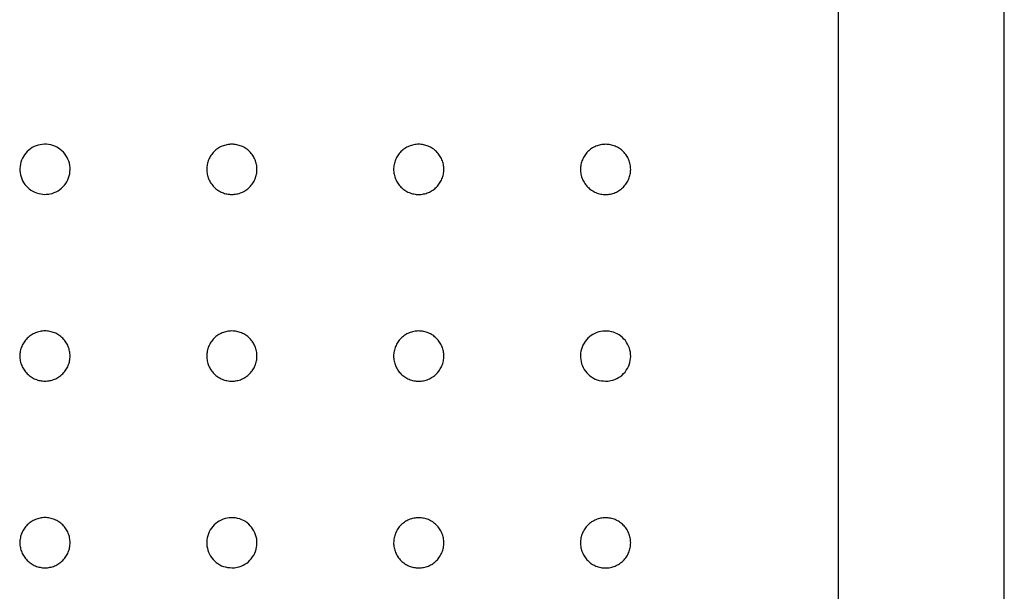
# Model space of a CAD drawing. Header units: millimetres. Extents: x 5596.82 to 5597.72, y 3152.67 to 3153.67.
# Tile 3 of 4: x 5597.3 to 5597.72, y 3153.16 to 3153.4. Entities that reach past the tile are written whole.
import ezdxf

# ---------------------------------------------------------------- set-up
doc = ezdxf.new("R2010")
doc.units = ezdxf.units.MM
doc.layers.add('SANINDUSA', color=3, linetype='Continuous')

msp = doc.modelspace()

# ---------------------------------------------------------------- linework, layer by layer
at = {"layer": 'SANINDUSA'}
for p, q in [((5597.7215, 3152.67238), (5597.7215, 3153.66378)), ((5597.65056, 3152.7583), (5597.65056, 3153.57786))]:
    msp.add_line(p, q, dxfattribs=at)
for points, knots in [([(5597.3108, 3153.32843), (5597.3096, 3153.32855), (5597.30718, 3153.32878), (5597.30396, 3153.33064), (5597.30151, 3153.33337), (5597.30011, 3153.33677), (5597.29992, 3153.34045), (5597.30096, 3153.34398), (5597.3031, 3153.34696), (5597.30611, 3153.34907), (5597.30965, 3153.35007), (5597.31333, 3153.34984), (5597.31671, 3153.3484), (5597.31944, 3153.34592), (5597.32118, 3153.34269), (5597.32176, 3153.33905), (5597.3211, 3153.33544), (5597.31929, 3153.33224), (5597.31651, 3153.32984), (5597.31352, 3153.3286), (5597.31156, 3153.32847), (5597.3108, 3153.32843)], [0, 0, 0, 0, 0.053698, 0.107396, 0.161092, 0.214783, 0.268468, 0.322149, 0.37583, 0.429514, 0.483203, 0.536895, 0.590591, 0.644286, 0.69798, 0.751668, 0.805352, 0.859032, 0.912713, 0.966399, 1, 1, 1, 1]), ([(5597.39081, 3153.32842), (5597.3901, 3153.32842), (5597.3894, 3153.32849), (5597.38837, 3153.32869), (5597.38803, 3153.32878), (5597.38736, 3153.32898), (5597.38702, 3153.3291), (5597.38604, 3153.32951), (5597.38543, 3153.32984), (5597.38455, 3153.33042), (5597.38426, 3153.33063), (5597.38372, 3153.33108), (5597.38346, 3153.33132), (5597.38271, 3153.33206), (5597.38227, 3153.3326), (5597.38168, 3153.33348), (5597.38149, 3153.33379), (5597.38116, 3153.33441), (5597.38086, 3153.33504), (5597.38063, 3153.3357), (5597.38042, 3153.33638), (5597.38034, 3153.33672), (5597.38013, 3153.33776), (5597.38006, 3153.33846), (5597.38006, 3153.33951), (5597.38008, 3153.33986), (5597.38015, 3153.34057), (5597.3802, 3153.34092), (5597.3804, 3153.34195), (5597.38061, 3153.34262), (5597.38101, 3153.3436), (5597.38116, 3153.34392), (5597.38149, 3153.34454), (5597.38168, 3153.34484), (5597.38226, 3153.34572), (5597.3827, 3153.34626), (5597.38371, 3153.34726), (5597.38425, 3153.34771), (5597.38512, 3153.34829), (5597.38542, 3153.34847), (5597.38605, 3153.34881), (5597.38637, 3153.34896), (5597.38735, 3153.34936), (5597.38802, 3153.34957), (5597.38939, 3153.34984), (5597.39011, 3153.34991), (5597.39151, 3153.34991), (5597.39221, 3153.34985), (5597.39325, 3153.34964), (5597.39359, 3153.34955), (5597.39426, 3153.34935), (5597.39493, 3153.34911), (5597.39556, 3153.34881), (5597.39618, 3153.34848), (5597.39648, 3153.3483), (5597.39737, 3153.34771), (5597.39791, 3153.34727), (5597.39865, 3153.34652), (5597.39889, 3153.34626), (5597.39934, 3153.34572), (5597.39955, 3153.34543), (5597.40014, 3153.34455), (5597.40047, 3153.34394), (5597.40087, 3153.34296), (5597.40099, 3153.34263), (5597.4012, 3153.34195), (5597.40128, 3153.34161), (5597.40149, 3153.34058), (5597.40156, 3153.33988), (5597.40156, 3153.33882), (5597.40154, 3153.33847), (5597.40148, 3153.33777), (5597.40137, 3153.33707), (5597.4012, 3153.33639), (5597.401, 3153.33572), (5597.40088, 3153.33538), (5597.40048, 3153.3344), (5597.40015, 3153.33379), (5597.39937, 3153.33262), (5597.39891, 3153.33206), (5597.39792, 3153.33107), (5597.39738, 3153.33063), (5597.3965, 3153.33004), (5597.3962, 3153.32985), (5597.39558, 3153.32952), (5597.39526, 3153.32937), (5597.39429, 3153.32897), (5597.39361, 3153.32876), (5597.39222, 3153.32848), (5597.39152, 3153.32842), (5597.39081, 3153.32842)], [0, 0, 0, 0, 0.03125, 0.03125, 0.046875, 0.046875, 0.0625, 0.0625, 0.09375, 0.09375, 0.109375, 0.109375, 0.125, 0.125, 0.15625, 0.15625, 0.171875, 0.171875, 0.1875, 0.203125, 0.203125, 0.21875, 0.21875, 0.25, 0.25, 0.265625, 0.265625, 0.28125, 0.28125, 0.3125, 0.3125, 0.328125, 0.328125, 0.34375, 0.34375, 0.375, 0.375, 0.40625, 0.40625, 0.421875, 0.421875, 0.4375, 0.4375, 0.46875, 0.46875, 0.5, 0.5, 0.53125, 0.53125, 0.546875, 0.546875, 0.5625, 0.578125, 0.578125, 0.59375, 0.59375, 0.625, 0.625, 0.640625, 0.640625, 0.65625, 0.65625, 0.6875, 0.6875, 0.703125, 0.703125, 0.71875, 0.71875, 0.75, 0.75, 0.765625, 0.765625, 0.78125, 0.796875, 0.796875, 0.8125, 0.8125, 0.84375, 0.84375, 0.875, 0.875, 0.90625, 0.90625, 0.921875, 0.921875, 0.9375, 0.9375, 0.96875, 0.96875, 1, 1, 1, 1]), ([(5597.47081, 3153.3284), (5597.4701, 3153.3284), (5597.4694, 3153.32847), (5597.46837, 3153.32868), (5597.46803, 3153.32876), (5597.46735, 3153.32897), (5597.46702, 3153.32909), (5597.46604, 3153.32949), (5597.46543, 3153.32982), (5597.46455, 3153.33041), (5597.46426, 3153.33062), (5597.46372, 3153.33107), (5597.46346, 3153.3313), (5597.46271, 3153.33205), (5597.46227, 3153.33259), (5597.46168, 3153.33347), (5597.46149, 3153.33378), (5597.46116, 3153.3344), (5597.46086, 3153.33503), (5597.46063, 3153.33569), (5597.46042, 3153.33636), (5597.46034, 3153.33671), (5597.46013, 3153.33775), (5597.46006, 3153.33845), (5597.46006, 3153.3395), (5597.46008, 3153.33985), (5597.46015, 3153.34055), (5597.4602, 3153.3409), (5597.4604, 3153.34194), (5597.46061, 3153.34261), (5597.46101, 3153.34358), (5597.46116, 3153.34391), (5597.46149, 3153.34453), (5597.46168, 3153.34483), (5597.46226, 3153.3457), (5597.4627, 3153.34625), (5597.46371, 3153.34725), (5597.46425, 3153.3477), (5597.46512, 3153.34828), (5597.46542, 3153.34846), (5597.46605, 3153.34879), (5597.46637, 3153.34895), (5597.46734, 3153.34935), (5597.46801, 3153.34955), (5597.46939, 3153.34983), (5597.4701, 3153.3499), (5597.47151, 3153.3499), (5597.4722, 3153.34983), (5597.47324, 3153.34963), (5597.47359, 3153.34954), (5597.47426, 3153.34934), (5597.47492, 3153.3491), (5597.47556, 3153.3488), (5597.47618, 3153.34847), (5597.47648, 3153.34829), (5597.47737, 3153.3477), (5597.47791, 3153.34725), (5597.47865, 3153.34651), (5597.47889, 3153.34625), (5597.47934, 3153.3457), (5597.47955, 3153.34542), (5597.48014, 3153.34454), (5597.48047, 3153.34392), (5597.48087, 3153.34295), (5597.48099, 3153.34261), (5597.4812, 3153.34194), (5597.48128, 3153.3416), (5597.48149, 3153.34057), (5597.48156, 3153.33987), (5597.48156, 3153.33881), (5597.48154, 3153.33845), (5597.48147, 3153.33775), (5597.48137, 3153.33706), (5597.4812, 3153.33638), (5597.481, 3153.3357), (5597.48088, 3153.33537), (5597.48047, 3153.33439), (5597.48014, 3153.33377), (5597.47937, 3153.3326), (5597.47891, 3153.33205), (5597.47792, 3153.33106), (5597.47738, 3153.33061), (5597.4765, 3153.33002), (5597.4762, 3153.32984), (5597.47557, 3153.32951), (5597.47526, 3153.32936), (5597.47429, 3153.32895), (5597.47361, 3153.32875), (5597.47222, 3153.32847), (5597.47152, 3153.3284), (5597.47081, 3153.3284)], [0, 0, 0, 0, 0.03125, 0.03125, 0.046875, 0.046875, 0.0625, 0.0625, 0.09375, 0.09375, 0.109375, 0.109375, 0.125, 0.125, 0.15625, 0.15625, 0.171875, 0.171875, 0.1875, 0.203125, 0.203125, 0.21875, 0.21875, 0.25, 0.25, 0.265625, 0.265625, 0.28125, 0.28125, 0.3125, 0.3125, 0.328125, 0.328125, 0.34375, 0.34375, 0.375, 0.375, 0.40625, 0.40625, 0.421875, 0.421875, 0.4375, 0.4375, 0.46875, 0.46875, 0.5, 0.5, 0.53125, 0.53125, 0.546875, 0.546875, 0.5625, 0.578125, 0.578125, 0.59375, 0.59375, 0.625, 0.625, 0.640625, 0.640625, 0.65625, 0.65625, 0.6875, 0.6875, 0.703125, 0.703125, 0.71875, 0.71875, 0.75, 0.75, 0.765625, 0.765625, 0.78125, 0.796875, 0.796875, 0.8125, 0.8125, 0.84375, 0.84375, 0.875, 0.875, 0.90625, 0.90625, 0.921875, 0.921875, 0.9375, 0.9375, 0.96875, 0.96875, 1, 1, 1, 1]), ([(5597.5508, 3153.32839), (5597.55009, 3153.32839), (5597.54939, 3153.32846), (5597.54836, 3153.32867), (5597.54802, 3153.32875), (5597.54735, 3153.32896), (5597.54701, 3153.32908), (5597.54603, 3153.32948), (5597.54542, 3153.32981), (5597.54454, 3153.3304), (5597.54426, 3153.33061), (5597.54371, 3153.33106), (5597.54345, 3153.3313), (5597.5427, 3153.33204), (5597.54226, 3153.33258), (5597.54167, 3153.33346), (5597.54149, 3153.33377), (5597.54116, 3153.33439), (5597.54086, 3153.33502), (5597.54062, 3153.33568), (5597.54041, 3153.33635), (5597.54033, 3153.3367), (5597.54012, 3153.33774), (5597.54005, 3153.33844), (5597.54005, 3153.33949), (5597.54007, 3153.33984), (5597.54014, 3153.34054), (5597.54019, 3153.3409), (5597.5404, 3153.34193), (5597.5406, 3153.3426), (5597.541, 3153.34358), (5597.54115, 3153.3439), (5597.54149, 3153.34452), (5597.54167, 3153.34482), (5597.54225, 3153.3457), (5597.5427, 3153.34624), (5597.5437, 3153.34724), (5597.54424, 3153.34769), (5597.54511, 3153.34827), (5597.54542, 3153.34845), (5597.54604, 3153.34879), (5597.54636, 3153.34894), (5597.54734, 3153.34934), (5597.54801, 3153.34955), (5597.54938, 3153.34982), (5597.5501, 3153.34989), (5597.5515, 3153.34989), (5597.5522, 3153.34983), (5597.55324, 3153.34962), (5597.55358, 3153.34953), (5597.55426, 3153.34933), (5597.55492, 3153.34909), (5597.55555, 3153.34879), (5597.55617, 3153.34846), (5597.55647, 3153.34828), (5597.55736, 3153.34769), (5597.5579, 3153.34725), (5597.55864, 3153.3465), (5597.55888, 3153.34624), (5597.55933, 3153.3457), (5597.55954, 3153.34541), (5597.56013, 3153.34454), (5597.56046, 3153.34392), (5597.56086, 3153.34294), (5597.56098, 3153.34261), (5597.56119, 3153.34193), (5597.56127, 3153.34159), (5597.56148, 3153.34056), (5597.56155, 3153.33986), (5597.56155, 3153.3388), (5597.56153, 3153.33845), (5597.56147, 3153.33775), (5597.56136, 3153.33705), (5597.56119, 3153.33637), (5597.56099, 3153.3357), (5597.56087, 3153.33536), (5597.56047, 3153.33439), (5597.56014, 3153.33377), (5597.55936, 3153.3326), (5597.5589, 3153.33205), (5597.55791, 3153.33105), (5597.55737, 3153.33061), (5597.55649, 3153.33002), (5597.55619, 3153.32983), (5597.55557, 3153.3295), (5597.55525, 3153.32935), (5597.55428, 3153.32895), (5597.55361, 3153.32874), (5597.55221, 3153.32846), (5597.55151, 3153.32839), (5597.5508, 3153.32839)], [0, 0, 0, 0, 0.03125, 0.03125, 0.046875, 0.046875, 0.0625, 0.0625, 0.09375, 0.09375, 0.109375, 0.109375, 0.125, 0.125, 0.15625, 0.15625, 0.171875, 0.171875, 0.1875, 0.203125, 0.203125, 0.21875, 0.21875, 0.25, 0.25, 0.265625, 0.265625, 0.28125, 0.28125, 0.3125, 0.3125, 0.328125, 0.328125, 0.34375, 0.34375, 0.375, 0.375, 0.40625, 0.40625, 0.421875, 0.421875, 0.4375, 0.4375, 0.46875, 0.46875, 0.5, 0.5, 0.53125, 0.53125, 0.546875, 0.546875, 0.5625, 0.578125, 0.578125, 0.59375, 0.59375, 0.625, 0.625, 0.640625, 0.640625, 0.65625, 0.65625, 0.6875, 0.6875, 0.703125, 0.703125, 0.71875, 0.71875, 0.75, 0.75, 0.765625, 0.765625, 0.78125, 0.796875, 0.796875, 0.8125, 0.8125, 0.84375, 0.84375, 0.875, 0.875, 0.90625, 0.90625, 0.921875, 0.921875, 0.9375, 0.9375, 0.96875, 0.96875, 1, 1, 1, 1]), ([(5597.31081, 3153.24844), (5597.3101, 3153.24844), (5597.3094, 3153.24851), (5597.30837, 3153.24872), (5597.30803, 3153.2488), (5597.30735, 3153.24901), (5597.30702, 3153.24913), (5597.30604, 3153.24953), (5597.30542, 3153.24986), (5597.30455, 3153.25045), (5597.30426, 3153.25066), (5597.30371, 3153.25111), (5597.30345, 3153.25135), (5597.30271, 3153.25209), (5597.30226, 3153.25263), (5597.30167, 3153.25351), (5597.30149, 3153.25382), (5597.30116, 3153.25444), (5597.30086, 3153.25507), (5597.30062, 3153.25573), (5597.30042, 3153.2564), (5597.30033, 3153.25675), (5597.30012, 3153.25779), (5597.30006, 3153.25849), (5597.30006, 3153.25954), (5597.30007, 3153.25989), (5597.30014, 3153.26059), (5597.30019, 3153.26095), (5597.3004, 3153.26198), (5597.3006, 3153.26265), (5597.30101, 3153.26363), (5597.30116, 3153.26395), (5597.30149, 3153.26457), (5597.30167, 3153.26487), (5597.30226, 3153.26574), (5597.3027, 3153.26629), (5597.3037, 3153.26729), (5597.30425, 3153.26774), (5597.30512, 3153.26832), (5597.30542, 3153.2685), (5597.30604, 3153.26883), (5597.30637, 3153.26899), (5597.30734, 3153.26939), (5597.30801, 3153.26959), (5597.30939, 3153.26987), (5597.3101, 3153.26994), (5597.31151, 3153.26994), (5597.3122, 3153.26987), (5597.31324, 3153.26967), (5597.31359, 3153.26958), (5597.31426, 3153.26938), (5597.31492, 3153.26914), (5597.31556, 3153.26884), (5597.31618, 3153.26851), (5597.31648, 3153.26833), (5597.31736, 3153.26774), (5597.31791, 3153.26729), (5597.31865, 3153.26655), (5597.31889, 3153.26629), (5597.31934, 3153.26574), (5597.31955, 3153.26546), (5597.32014, 3153.26458), (5597.32047, 3153.26396), (5597.32087, 3153.26299), (5597.32099, 3153.26265), (5597.3212, 3153.26198), (5597.32128, 3153.26164), (5597.32149, 3153.26061), (5597.32156, 3153.25991), (5597.32156, 3153.25885), (5597.32154, 3153.25849), (5597.32147, 3153.25779), (5597.32137, 3153.2571), (5597.3212, 3153.25642), (5597.321, 3153.25575), (5597.32088, 3153.25541), (5597.32047, 3153.25443), (5597.32014, 3153.25381), (5597.31937, 3153.25265), (5597.31891, 3153.25209), (5597.31792, 3153.2511), (5597.31738, 3153.25065), (5597.3165, 3153.25007), (5597.31619, 3153.24988), (5597.31557, 3153.24955), (5597.31526, 3153.2494), (5597.31429, 3153.249), (5597.31361, 3153.24879), (5597.31222, 3153.24851), (5597.31152, 3153.24844), (5597.31081, 3153.24844)], [0, 0, 0, 0, 0.03125, 0.03125, 0.046875, 0.046875, 0.0625, 0.0625, 0.09375, 0.09375, 0.109375, 0.109375, 0.125, 0.125, 0.15625, 0.15625, 0.171875, 0.171875, 0.1875, 0.203125, 0.203125, 0.21875, 0.21875, 0.25, 0.25, 0.265625, 0.265625, 0.28125, 0.28125, 0.3125, 0.3125, 0.328125, 0.328125, 0.34375, 0.34375, 0.375, 0.375, 0.40625, 0.40625, 0.421875, 0.421875, 0.4375, 0.4375, 0.46875, 0.46875, 0.5, 0.5, 0.53125, 0.53125, 0.546875, 0.546875, 0.5625, 0.578125, 0.578125, 0.59375, 0.59375, 0.625, 0.625, 0.640625, 0.640625, 0.65625, 0.65625, 0.6875, 0.6875, 0.703125, 0.703125, 0.71875, 0.71875, 0.75, 0.75, 0.765625, 0.765625, 0.78125, 0.796875, 0.796875, 0.8125, 0.8125, 0.84375, 0.84375, 0.875, 0.875, 0.90625, 0.90625, 0.921875, 0.921875, 0.9375, 0.9375, 0.96875, 0.96875, 1, 1, 1, 1]), ([(5597.39082, 3153.24843), (5597.39011, 3153.24843), (5597.38941, 3153.2485), (5597.38838, 3153.2487), (5597.38804, 3153.24879), (5597.38736, 3153.24899), (5597.38702, 3153.24911), (5597.38605, 3153.24952), (5597.38543, 3153.24985), (5597.38455, 3153.25043), (5597.38427, 3153.25064), (5597.38372, 3153.25109), (5597.38346, 3153.25133), (5597.38272, 3153.25207), (5597.38227, 3153.25261), (5597.38168, 3153.2535), (5597.3815, 3153.2538), (5597.38117, 3153.25442), (5597.38087, 3153.25506), (5597.38063, 3153.25572), (5597.38043, 3153.25639), (5597.38034, 3153.25673), (5597.38013, 3153.25777), (5597.38007, 3153.25847), (5597.38006, 3153.25952), (5597.38008, 3153.25987), (5597.38015, 3153.26058), (5597.3802, 3153.26093), (5597.38041, 3153.26196), (5597.38061, 3153.26263), (5597.38102, 3153.26361), (5597.38117, 3153.26393), (5597.3815, 3153.26456), (5597.38168, 3153.26486), (5597.38226, 3153.26573), (5597.38271, 3153.26627), (5597.38371, 3153.26728), (5597.38426, 3153.26772), (5597.38513, 3153.26831), (5597.38543, 3153.26849), (5597.38605, 3153.26882), (5597.38637, 3153.26897), (5597.38735, 3153.26938), (5597.38802, 3153.26958), (5597.3894, 3153.26985), (5597.39011, 3153.26992), (5597.39151, 3153.26992), (5597.39221, 3153.26986), (5597.39325, 3153.26965), (5597.3936, 3153.26956), (5597.39427, 3153.26936), (5597.39493, 3153.26912), (5597.39556, 3153.26882), (5597.39618, 3153.26849), (5597.39649, 3153.26831), (5597.39737, 3153.26772), (5597.39791, 3153.26728), (5597.39866, 3153.26653), (5597.3989, 3153.26627), (5597.39934, 3153.26573), (5597.39956, 3153.26544), (5597.40014, 3153.26456), (5597.40047, 3153.26395), (5597.40088, 3153.26297), (5597.401, 3153.26264), (5597.4012, 3153.26196), (5597.40129, 3153.26162), (5597.4015, 3153.26059), (5597.40157, 3153.25989), (5597.40157, 3153.25883), (5597.40155, 3153.25847), (5597.40148, 3153.25778), (5597.40138, 3153.25708), (5597.40121, 3153.2564), (5597.40101, 3153.25573), (5597.40089, 3153.25539), (5597.40048, 3153.25441), (5597.40015, 3153.2538), (5597.39937, 3153.25263), (5597.39892, 3153.25207), (5597.39793, 3153.25108), (5597.39739, 3153.25064), (5597.39651, 3153.25005), (5597.3962, 3153.24986), (5597.39558, 3153.24953), (5597.39526, 3153.24938), (5597.39429, 3153.24898), (5597.39362, 3153.24877), (5597.39223, 3153.2485), (5597.39153, 3153.24843), (5597.39082, 3153.24843)], [0, 0, 0, 0, 0.03125, 0.03125, 0.046875, 0.046875, 0.0625, 0.0625, 0.09375, 0.09375, 0.109375, 0.109375, 0.125, 0.125, 0.15625, 0.15625, 0.171875, 0.171875, 0.1875, 0.203125, 0.203125, 0.21875, 0.21875, 0.25, 0.25, 0.265625, 0.265625, 0.28125, 0.28125, 0.3125, 0.3125, 0.328125, 0.328125, 0.34375, 0.34375, 0.375, 0.375, 0.40625, 0.40625, 0.421875, 0.421875, 0.4375, 0.4375, 0.46875, 0.46875, 0.5, 0.5, 0.53125, 0.53125, 0.546875, 0.546875, 0.5625, 0.578125, 0.578125, 0.59375, 0.59375, 0.625, 0.625, 0.640625, 0.640625, 0.65625, 0.65625, 0.6875, 0.6875, 0.703125, 0.703125, 0.71875, 0.71875, 0.75, 0.75, 0.765625, 0.765625, 0.78125, 0.796875, 0.796875, 0.8125, 0.8125, 0.84375, 0.84375, 0.875, 0.875, 0.90625, 0.90625, 0.921875, 0.921875, 0.9375, 0.9375, 0.96875, 0.96875, 1, 1, 1, 1]), ([(5597.47081, 3153.24841), (5597.4701, 3153.24841), (5597.4694, 3153.24848), (5597.46837, 3153.24868), (5597.46803, 3153.24877), (5597.46736, 3153.24897), (5597.46702, 3153.24909), (5597.46605, 3153.2495), (5597.46543, 3153.24983), (5597.46455, 3153.25041), (5597.46427, 3153.25062), (5597.46372, 3153.25107), (5597.46346, 3153.25131), (5597.46272, 3153.25205), (5597.46227, 3153.25259), (5597.46168, 3153.25348), (5597.4615, 3153.25378), (5597.46117, 3153.2544), (5597.46087, 3153.25504), (5597.46063, 3153.2557), (5597.46043, 3153.25637), (5597.46034, 3153.25671), (5597.46013, 3153.25775), (5597.46006, 3153.25845), (5597.46006, 3153.2595), (5597.46008, 3153.25985), (5597.46015, 3153.26056), (5597.4602, 3153.26091), (5597.46041, 3153.26194), (5597.46061, 3153.26261), (5597.46101, 3153.26359), (5597.46117, 3153.26391), (5597.4615, 3153.26453), (5597.46168, 3153.26484), (5597.46226, 3153.26571), (5597.46271, 3153.26625), (5597.46371, 3153.26726), (5597.46425, 3153.2677), (5597.46513, 3153.26829), (5597.46543, 3153.26847), (5597.46605, 3153.2688), (5597.46637, 3153.26895), (5597.46735, 3153.26936), (5597.46802, 3153.26956), (5597.4694, 3153.26984), (5597.47011, 3153.26991), (5597.47151, 3153.26991), (5597.47221, 3153.26984), (5597.47325, 3153.26963), (5597.47359, 3153.26955), (5597.47427, 3153.26934), (5597.47493, 3153.2691), (5597.47556, 3153.26881), (5597.47618, 3153.26847), (5597.47649, 3153.26829), (5597.47737, 3153.2677), (5597.47791, 3153.26726), (5597.47866, 3153.26651), (5597.47889, 3153.26625), (5597.47934, 3153.26571), (5597.47955, 3153.26542), (5597.48014, 3153.26455), (5597.48047, 3153.26393), (5597.48087, 3153.26295), (5597.481, 3153.26262), (5597.4812, 3153.26194), (5597.48129, 3153.2616), (5597.48149, 3153.26057), (5597.48156, 3153.25987), (5597.48156, 3153.25881), (5597.48155, 3153.25846), (5597.48148, 3153.25776), (5597.48138, 3153.25706), (5597.48121, 3153.25638), (5597.481, 3153.25571), (5597.48088, 3153.25537), (5597.48048, 3153.25439), (5597.48015, 3153.25378), (5597.47937, 3153.25261), (5597.47892, 3153.25206), (5597.47792, 3153.25106), (5597.47738, 3153.25062), (5597.4765, 3153.25003), (5597.4762, 3153.24984), (5597.47558, 3153.24951), (5597.47526, 3153.24936), (5597.47429, 3153.24896), (5597.47362, 3153.24875), (5597.47223, 3153.24847), (5597.47152, 3153.24841), (5597.47081, 3153.24841)], [0, 0, 0, 0, 0.03125, 0.03125, 0.046875, 0.046875, 0.0625, 0.0625, 0.09375, 0.09375, 0.109375, 0.109375, 0.125, 0.125, 0.15625, 0.15625, 0.171875, 0.171875, 0.1875, 0.203125, 0.203125, 0.21875, 0.21875, 0.25, 0.25, 0.265625, 0.265625, 0.28125, 0.28125, 0.3125, 0.3125, 0.328125, 0.328125, 0.34375, 0.34375, 0.375, 0.375, 0.40625, 0.40625, 0.421875, 0.421875, 0.4375, 0.4375, 0.46875, 0.46875, 0.5, 0.5, 0.53125, 0.53125, 0.546875, 0.546875, 0.5625, 0.578125, 0.578125, 0.59375, 0.59375, 0.625, 0.625, 0.640625, 0.640625, 0.65625, 0.65625, 0.6875, 0.6875, 0.703125, 0.703125, 0.71875, 0.71875, 0.75, 0.75, 0.765625, 0.765625, 0.78125, 0.796875, 0.796875, 0.8125, 0.8125, 0.84375, 0.84375, 0.875, 0.875, 0.90625, 0.90625, 0.921875, 0.921875, 0.9375, 0.9375, 0.96875, 0.96875, 1, 1, 1, 1]), ([(5597.5508, 3153.2484), (5597.54959, 3153.24852), (5597.54718, 3153.24875), (5597.54396, 3153.25061), (5597.54151, 3153.25333), (5597.54011, 3153.25674), (5597.53992, 3153.26041), (5597.54095, 3153.26394), (5597.5431, 3153.26693), (5597.54611, 3153.26905), (5597.54965, 3153.27004), (5597.55332, 3153.26981), (5597.55671, 3153.26838), (5597.55943, 3153.2659), (5597.56117, 3153.26267), (5597.56175, 3153.25903), (5597.5611, 3153.25541), (5597.55928, 3153.25221), (5597.55651, 3153.24981), (5597.55351, 3153.24857), (5597.55155, 3153.24844), (5597.5508, 3153.2484)], [0, 0, 0, 0, 0.053667, 0.107335, 0.161011, 0.2147, 0.268401, 0.322108, 0.375814, 0.42951, 0.483195, 0.536871, 0.590542, 0.644215, 0.697898, 0.751592, 0.805297, 0.859005, 0.912709, 0.9664, 1, 1, 1, 1]), ([(5597.31081, 3153.16846), (5597.3101, 3153.16846), (5597.3094, 3153.16853), (5597.30837, 3153.16873), (5597.30803, 3153.16882), (5597.30736, 3153.16902), (5597.30702, 3153.16914), (5597.30604, 3153.16955), (5597.30543, 3153.16988), (5597.30455, 3153.17046), (5597.30426, 3153.17068), (5597.30372, 3153.17112), (5597.30346, 3153.17136), (5597.30271, 3153.17211), (5597.30227, 3153.17265), (5597.30168, 3153.17353), (5597.30149, 3153.17383), (5597.30116, 3153.17445), (5597.30086, 3153.17509), (5597.30063, 3153.17575), (5597.30042, 3153.17642), (5597.30033, 3153.17676), (5597.30013, 3153.17781), (5597.30006, 3153.1785), (5597.30006, 3153.17955), (5597.30008, 3153.17991), (5597.30014, 3153.18061), (5597.3002, 3153.18096), (5597.3004, 3153.182), (5597.30061, 3153.18267), (5597.30101, 3153.18364), (5597.30116, 3153.18396), (5597.30149, 3153.18459), (5597.30167, 3153.18489), (5597.30226, 3153.18576), (5597.3027, 3153.1863), (5597.30371, 3153.18731), (5597.30425, 3153.18775), (5597.30512, 3153.18834), (5597.30542, 3153.18852), (5597.30605, 3153.18885), (5597.30637, 3153.189), (5597.30735, 3153.18941), (5597.30802, 3153.18961), (5597.30939, 3153.18989), (5597.31011, 3153.18996), (5597.31151, 3153.18996), (5597.31221, 3153.18989), (5597.31325, 3153.18968), (5597.31359, 3153.1896), (5597.31427, 3153.18939), (5597.31493, 3153.18916), (5597.31556, 3153.18886), (5597.31618, 3153.18853), (5597.31649, 3153.18834), (5597.31737, 3153.18775), (5597.31791, 3153.18731), (5597.31866, 3153.18657), (5597.31889, 3153.18631), (5597.31934, 3153.18576), (5597.31955, 3153.18547), (5597.32014, 3153.1846), (5597.32047, 3153.18398), (5597.32088, 3153.18301), (5597.321, 3153.18267), (5597.3212, 3153.18199), (5597.32129, 3153.18165), (5597.32149, 3153.18062), (5597.32156, 3153.17992), (5597.32156, 3153.17886), (5597.32155, 3153.17851), (5597.32148, 3153.17781), (5597.32138, 3153.17712), (5597.32121, 3153.17643), (5597.321, 3153.17576), (5597.32088, 3153.17542), (5597.32048, 3153.17445), (5597.32015, 3153.17383), (5597.31937, 3153.17266), (5597.31892, 3153.17211), (5597.31792, 3153.17111), (5597.31738, 3153.17067), (5597.3165, 3153.17008), (5597.3162, 3153.1699), (5597.31558, 3153.16956), (5597.31526, 3153.16941), (5597.31429, 3153.16901), (5597.31362, 3153.16881), (5597.31222, 3153.16853), (5597.31152, 3153.16846), (5597.31081, 3153.16846)], [0, 0, 0, 0, 0.03125, 0.03125, 0.046875, 0.046875, 0.0625, 0.0625, 0.09375, 0.09375, 0.109375, 0.109375, 0.125, 0.125, 0.15625, 0.15625, 0.171875, 0.171875, 0.1875, 0.203125, 0.203125, 0.21875, 0.21875, 0.25, 0.25, 0.265625, 0.265625, 0.28125, 0.28125, 0.3125, 0.3125, 0.328125, 0.328125, 0.34375, 0.34375, 0.375, 0.375, 0.40625, 0.40625, 0.421875, 0.421875, 0.4375, 0.4375, 0.46875, 0.46875, 0.5, 0.5, 0.53125, 0.53125, 0.546875, 0.546875, 0.5625, 0.578125, 0.578125, 0.59375, 0.59375, 0.625, 0.625, 0.640625, 0.640625, 0.65625, 0.65625, 0.6875, 0.6875, 0.703125, 0.703125, 0.71875, 0.71875, 0.75, 0.75, 0.765625, 0.765625, 0.78125, 0.796875, 0.796875, 0.8125, 0.8125, 0.84375, 0.84375, 0.875, 0.875, 0.90625, 0.90625, 0.921875, 0.921875, 0.9375, 0.9375, 0.96875, 0.96875, 1, 1, 1, 1]), ([(5597.39082, 3153.16843), (5597.38961, 3153.16855), (5597.38719, 3153.16879), (5597.38398, 3153.17065), (5597.38153, 3153.17338), (5597.38013, 3153.17679), (5597.37994, 3153.18046), (5597.38097, 3153.18399), (5597.38312, 3153.18698), (5597.38613, 3153.18909), (5597.38967, 3153.19008), (5597.39334, 3153.18984), (5597.39673, 3153.18841), (5597.39945, 3153.18593), (5597.4012, 3153.18269), (5597.40178, 3153.17906), (5597.40112, 3153.17544), (5597.3993, 3153.17224), (5597.39653, 3153.16984), (5597.39353, 3153.1686), (5597.39158, 3153.16848), (5597.39082, 3153.16843)], [0, 0, 0, 0, 0.053703, 0.107408, 0.161117, 0.21482, 0.268511, 0.322191, 0.375862, 0.429535, 0.483213, 0.536902, 0.590602, 0.644307, 0.698011, 0.751709, 0.805395, 0.85907, 0.91274, 0.966412, 1, 1, 1, 1]), ([(5597.47082, 3153.16841), (5597.47011, 3153.16841), (5597.46941, 3153.16848), (5597.46838, 3153.16868), (5597.46804, 3153.16877), (5597.46736, 3153.16897), (5597.46703, 3153.16909), (5597.46605, 3153.1695), (5597.46543, 3153.16983), (5597.46456, 3153.17041), (5597.46427, 3153.17063), (5597.46372, 3153.17107), (5597.46346, 3153.17131), (5597.46272, 3153.17206), (5597.46228, 3153.1726), (5597.46169, 3153.17348), (5597.4615, 3153.17378), (5597.46117, 3153.1744), (5597.46087, 3153.17504), (5597.46064, 3153.1757), (5597.46043, 3153.17637), (5597.46034, 3153.17672), (5597.46014, 3153.17776), (5597.46007, 3153.17845), (5597.46007, 3153.17951), (5597.46009, 3153.17986), (5597.46015, 3153.18056), (5597.46021, 3153.18091), (5597.46041, 3153.18195), (5597.46061, 3153.18262), (5597.46102, 3153.18359), (5597.46117, 3153.18391), (5597.4615, 3153.18454), (5597.46168, 3153.18484), (5597.46227, 3153.18571), (5597.46271, 3153.18626), (5597.46371, 3153.18726), (5597.46426, 3153.18771), (5597.46513, 3153.18829), (5597.46543, 3153.18847), (5597.46605, 3153.1888), (5597.46638, 3153.18896), (5597.46735, 3153.18936), (5597.46802, 3153.18956), (5597.4694, 3153.18984), (5597.47011, 3153.18991), (5597.47152, 3153.18991), (5597.47221, 3153.18984), (5597.47325, 3153.18963), (5597.4736, 3153.18955), (5597.47427, 3153.18934), (5597.47493, 3153.18911), (5597.47557, 3153.18881), (5597.47619, 3153.18848), (5597.47649, 3153.18829), (5597.47737, 3153.1877), (5597.47791, 3153.18726), (5597.47866, 3153.18652), (5597.4789, 3153.18626), (5597.47934, 3153.18571), (5597.47956, 3153.18542), (5597.48014, 3153.18455), (5597.48047, 3153.18393), (5597.48088, 3153.18296), (5597.481, 3153.18262), (5597.4812, 3153.18194), (5597.48129, 3153.1816), (5597.4815, 3153.18057), (5597.48157, 3153.17988), (5597.48157, 3153.17881), (5597.48155, 3153.17846), (5597.48148, 3153.17776), (5597.48138, 3153.17707), (5597.48121, 3153.17639), (5597.48101, 3153.17571), (5597.48089, 3153.17538), (5597.48048, 3153.1744), (5597.48015, 3153.17378), (5597.47937, 3153.17261), (5597.47892, 3153.17206), (5597.47793, 3153.17106), (5597.47739, 3153.17062), (5597.47651, 3153.17003), (5597.4762, 3153.16985), (5597.47558, 3153.16951), (5597.47526, 3153.16936), (5597.4743, 3153.16896), (5597.47362, 3153.16875), (5597.47223, 3153.16848), (5597.47153, 3153.16841), (5597.47082, 3153.16841)], [0, 0, 0, 0, 0.03125, 0.03125, 0.046875, 0.046875, 0.0625, 0.0625, 0.09375, 0.09375, 0.109375, 0.109375, 0.125, 0.125, 0.15625, 0.15625, 0.171875, 0.171875, 0.1875, 0.203125, 0.203125, 0.21875, 0.21875, 0.25, 0.25, 0.265625, 0.265625, 0.28125, 0.28125, 0.3125, 0.3125, 0.328125, 0.328125, 0.34375, 0.34375, 0.375, 0.375, 0.40625, 0.40625, 0.421875, 0.421875, 0.4375, 0.4375, 0.46875, 0.46875, 0.5, 0.5, 0.53125, 0.53125, 0.546875, 0.546875, 0.5625, 0.578125, 0.578125, 0.59375, 0.59375, 0.625, 0.625, 0.640625, 0.640625, 0.65625, 0.65625, 0.6875, 0.6875, 0.703125, 0.703125, 0.71875, 0.71875, 0.75, 0.75, 0.765625, 0.765625, 0.78125, 0.796875, 0.796875, 0.8125, 0.8125, 0.84375, 0.84375, 0.875, 0.875, 0.90625, 0.90625, 0.921875, 0.921875, 0.9375, 0.9375, 0.96875, 0.96875, 1, 1, 1, 1]), ([(5597.5508, 3153.1684), (5597.55009, 3153.1684), (5597.54939, 3153.16847), (5597.54836, 3153.16867), (5597.54802, 3153.16876), (5597.54734, 3153.16896), (5597.54701, 3153.16908), (5597.54603, 3153.16949), (5597.54541, 3153.16982), (5597.54454, 3153.1704), (5597.54425, 3153.17061), (5597.54371, 3153.17106), (5597.54344, 3153.1713), (5597.5427, 3153.17204), (5597.54226, 3153.17259), (5597.54167, 3153.17347), (5597.54148, 3153.17377), (5597.54115, 3153.17439), (5597.54085, 3153.17503), (5597.54062, 3153.17569), (5597.54041, 3153.17636), (5597.54033, 3153.1767), (5597.54012, 3153.17774), (5597.54005, 3153.17844), (5597.54005, 3153.17949), (5597.54007, 3153.17984), (5597.54014, 3153.18055), (5597.54019, 3153.1809), (5597.54039, 3153.18193), (5597.5406, 3153.1826), (5597.541, 3153.18358), (5597.54115, 3153.1839), (5597.54148, 3153.18453), (5597.54167, 3153.18483), (5597.54225, 3153.1857), (5597.54269, 3153.18624), (5597.54369, 3153.18725), (5597.54424, 3153.18769), (5597.54511, 3153.18828), (5597.54541, 3153.18846), (5597.54603, 3153.18879), (5597.54636, 3153.18894), (5597.54733, 3153.18935), (5597.548, 3153.18955), (5597.54938, 3153.18983), (5597.55009, 3153.1899), (5597.5515, 3153.1899), (5597.55219, 3153.18983), (5597.55323, 3153.18963), (5597.55358, 3153.18954), (5597.55425, 3153.18934), (5597.55491, 3153.1891), (5597.55554, 3153.1888), (5597.55617, 3153.18847), (5597.55647, 3153.18829), (5597.55735, 3153.1877), (5597.55789, 3153.18725), (5597.55864, 3153.18651), (5597.55888, 3153.18625), (5597.55932, 3153.1857), (5597.55954, 3153.18542), (5597.56012, 3153.18454), (5597.56045, 3153.18393), (5597.56086, 3153.18295), (5597.56098, 3153.18262), (5597.56118, 3153.18194), (5597.56127, 3153.1816), (5597.56147, 3153.18057), (5597.56154, 3153.17987), (5597.56155, 3153.17881), (5597.56153, 3153.17845), (5597.56146, 3153.17775), (5597.56136, 3153.17706), (5597.56119, 3153.17638), (5597.56098, 3153.17571), (5597.56087, 3153.17537), (5597.56046, 3153.17439), (5597.56013, 3153.17377), (5597.55935, 3153.17261), (5597.5589, 3153.17205), (5597.55791, 3153.17106), (5597.55737, 3153.17061), (5597.55649, 3153.17002), (5597.55618, 3153.16984), (5597.55556, 3153.16951), (5597.55525, 3153.16936), (5597.55428, 3153.16895), (5597.5536, 3153.16875), (5597.55221, 3153.16847), (5597.55151, 3153.1684), (5597.5508, 3153.1684)], [0, 0, 0, 0, 0.03125, 0.03125, 0.046875, 0.046875, 0.0625, 0.0625, 0.09375, 0.09375, 0.109375, 0.109375, 0.125, 0.125, 0.15625, 0.15625, 0.171875, 0.171875, 0.1875, 0.203125, 0.203125, 0.21875, 0.21875, 0.25, 0.25, 0.265625, 0.265625, 0.28125, 0.28125, 0.3125, 0.3125, 0.328125, 0.328125, 0.34375, 0.34375, 0.375, 0.375, 0.40625, 0.40625, 0.421875, 0.421875, 0.4375, 0.4375, 0.46875, 0.46875, 0.5, 0.5, 0.53125, 0.53125, 0.546875, 0.546875, 0.5625, 0.578125, 0.578125, 0.59375, 0.59375, 0.625, 0.625, 0.640625, 0.640625, 0.65625, 0.65625, 0.6875, 0.6875, 0.703125, 0.703125, 0.71875, 0.71875, 0.75, 0.75, 0.765625, 0.765625, 0.78125, 0.796875, 0.796875, 0.8125, 0.8125, 0.84375, 0.84375, 0.875, 0.875, 0.90625, 0.90625, 0.921875, 0.921875, 0.9375, 0.9375, 0.96875, 0.96875, 1, 1, 1, 1])]:
    msp.add_open_spline(points, degree=3, knots=knots, dxfattribs=at)

doc.saveas('drawing.dxf')
